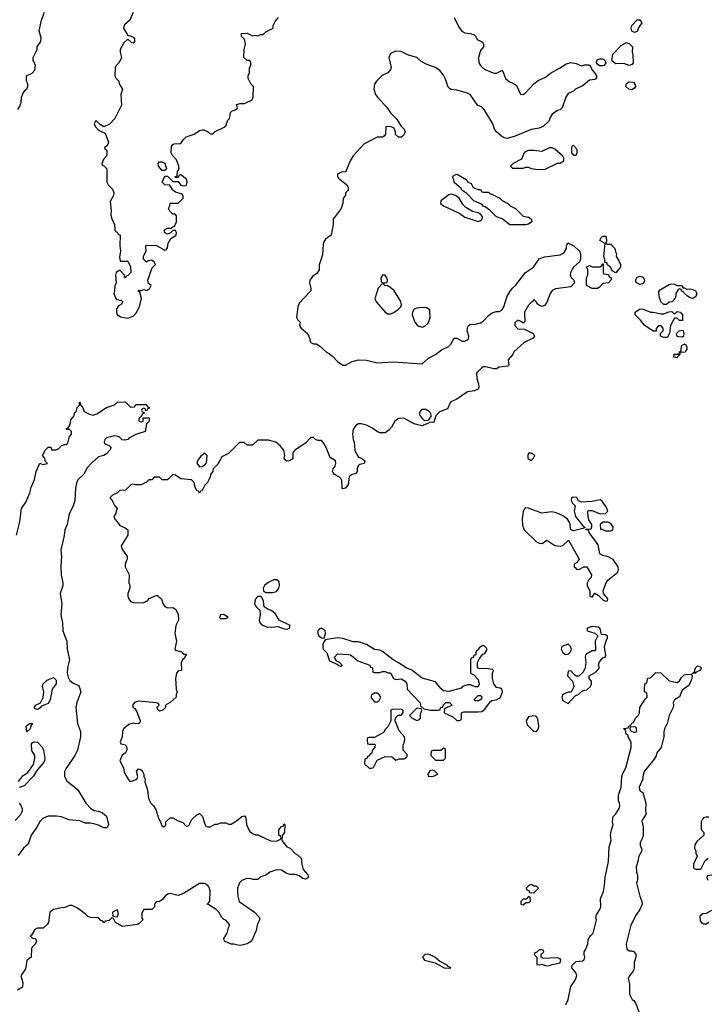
# Model space of a CAD drawing. Header units: inches. Extents: x 2601469 to 2753575, y 449403 to 582909.
# Tile 93 of 256: x 2638575 to 2643758, y 486655 to 494074. Entities that reach past the tile are written whole.
import ezdxf

# ---------------------------------------------------------------- set-up
doc = ezdxf.new("R2010")
doc.units = ezdxf.units.IN
doc.header["$MEASUREMENT"] = 0
for name, color, linetype in [('C6438', 7, 'Continuous'), ('C6439', 7, 'Continuous'), ('C6448', 7, 'Continuous'), ('C6449', 7, 'Continuous')]:
    doc.layers.add(name, color=color, linetype=linetype)

msp = doc.modelspace()

# ---------------------------------------------------------------- linework, layer by layer
at = {"layer": 'C6438', "color": 4}
for points, elevation in [([(2638888.4, 490000), (2638884.9, 489950), (2638888.3, 489888.3), (2638901.6, 489830), (2638899.5, 489810), (2638880.5, 489750), (2638892, 489672), (2638884.4, 489590), (2638898, 489530), (2638899.5, 489470), (2638930.5, 489390), (2638934.4, 489330), (2638950.2, 489250.2), (2638934.9, 489190), (2638934, 489150), (2638940.5, 489120.5), (2638954.4, 489094.4), (2638976.3, 489076.3), (2639018, 489058), (2639024.7, 489050), (2639036, 489010), (2639004.9, 488930), (2638998, 488890), (2639010.5, 488770.5), (2639032.7, 488710), (2639034.4, 488670), (2639010.3, 488569.7), (2638990.4, 488530), (2638923, 488430), (2638913.4, 488410), (2638913.4, 488370), (2638930, 488338.8), (2639014.8, 488270), (2639074.8, 488170), (2639110.5, 488130.5), (2639136.3, 488116.3), (2639170, 488110.5), (2639198.4, 488098.4), (2639230, 488071.3), (2639244.7, 488010), (2639238, 487990), (2639230, 487984), (2639210, 487984), (2639170, 488005.2), (2639134.2, 488014.2), (2639110, 488019.3), (2639070, 488019), (2639030, 488037.2), (2638945.4, 488045.4), (2638890, 488066.6), (2638853.6, 488073.6), (2638790, 488073.3), (2638750, 488055.6), (2638730, 488035.1), (2638704.9, 487990), (2638662, 487930), (2638638.3, 487861.7), (2638604.9, 487830), (2638564.1, 487775.9)], 16), ([(2639381.3, 490000), (2639371.6, 489971.6), (2639371.3, 489950), (2639401, 489890), (2639398, 489830), (2639404.7, 489810), (2639404.7, 489790), (2639391.3, 489750), (2639391.3, 489730), (2639398, 489710), (2639411.1, 489691.1), (2639439.6, 489679.6), (2639510, 489682), (2639542, 489698), (2639546, 489710), (2639610, 489738), (2639644.7, 489710), (2639655.3, 489675.3), (2639670, 489652), (2639690, 489642), (2639730, 489644.7), (2639750, 489632), (2639770, 489594), (2639771.3, 489550), (2639751.3, 489508.7), (2639746, 489450), (2639758, 489390), (2639744.7, 489330), (2639750, 489322), (2639794, 489310), (2639810, 489294), (2639830, 489294), (2639834, 489290), (2639822, 489278), (2639816.9, 489263.1), (2639802, 489250), (2639792, 489230), (2639794, 489170), (2639770, 489168), (2639758, 489150), (2639751, 489110), (2639751.3, 489071.3), (2639754, 489030), (2639762, 489010), (2639754, 488990), (2639754, 488970), (2639710, 488928), (2639674, 488910), (2639674, 488890), (2639654, 488870), (2639630, 488864), (2639618, 488870), (2639608, 488890), (2639626, 488910), (2639622, 488922), (2639607.3, 488927.3), (2639470, 488939), (2639442, 488930), (2639424.7, 488910), (2639432, 488890), (2639442.8, 488882.8), (2639458.5, 488858.5), (2639484.7, 488790), (2639482, 488778), (2639474, 488770), (2639450, 488769), (2639430, 488774), (2639398, 488762), (2639358, 488730), (2639351, 488710), (2639346.8, 488670), (2639334, 488630), (2639338, 488618), (2639374, 488610), (2639382, 488590), (2639382, 488570), (2639374, 488550), (2639346.8, 488533.2), (2639331.3, 488490), (2639356.8, 488436.8), (2639364, 488404), (2639376.9, 488376.9), (2639399.6, 488339.6), (2639412.7, 488332.7), (2639458, 488350), (2639466, 488370), (2639455.3, 488410), (2639468, 488430), (2639490, 488422), (2639502, 488410), (2639512, 488390), (2639512, 488370), (2639522, 488350), (2639518, 488330), (2639538, 488270), (2639545.4, 488205.4), (2639564.7, 488170), (2639584.7, 488150), (2639602, 488122), (2639624.7, 488050), (2639638, 488030), (2639650, 487994), (2639670, 487994), (2639678, 488010), (2639678, 488030), (2639710, 488061), (2639730, 488061), (2639770, 488038), (2639805.4, 488025.4), (2639830, 487998), (2639850, 488002), (2639872.7, 488047.3), (2639910, 488082), (2639930, 488092), (2639954, 488070), (2639970, 488012), (2639978, 487998), (2639991.1, 487991.1), (2640000, 487991.1)], 24), ([(2638566, 488334), (2638601.6, 488378.4), (2638638, 488402), (2638679.5, 488460.5), (2638689, 488509), (2638688.7, 488530), (2638666.6, 488566.6), (2638664.2, 488615.8), (2638672.1, 488627.9), (2638687.2, 488632.8), (2638710.6, 488630), (2638747.3, 488590), (2638755.5, 488570), (2638764.4, 488510), (2638761.6, 488490), (2638750.4, 488469.6), (2638704.5, 488415.5), (2638676, 488370), (2638610, 488302), (2638570.6, 488289.4)], 12), ([(2638570.5, 488170.5), (2638587.7, 488150), (2638594, 488130), (2638594.8, 488110), (2638579.3, 488080.7), (2638541.4, 488038.6)], 12), ([(2640000, 487539), (2639992.7, 487550), (2639970, 487565.2), (2639930, 487564), (2639810, 487489), (2639770, 487475.3), (2639710, 487489), (2639690, 487484), (2639671.3, 487470), (2639650, 487442), (2639630, 487428.7), (2639610, 487428), (2639599.6, 487420.4), (2639592, 487410), (2639591.3, 487390), (2639570.6, 487369.4), (2639510, 487368), (2639496.9, 487343.1), (2639496, 487310), (2639504.7, 487290), (2639476.9, 487263.1), (2639463.6, 487256.4), (2639350, 487241.2), (2639298, 487270), (2639282, 487302), (2639270, 487306), (2639250, 487286), (2639218, 487282), (2639214, 487270), (2639208.4, 487268.4), (2639202, 487282), (2639187.3, 487287.3), (2639170, 487306), (2639111.6, 487308.4), (2639090, 487315.3), (2639070, 487335.3), (2639010, 487378), (2638970, 487398), (2638950, 487398), (2638916.9, 487383.1), (2638890, 487382), (2638831.1, 487368.9), (2638802, 487350), (2638792, 487270), (2638783.6, 487256.4), (2638751.6, 487228.4), (2638710, 487228), (2638690, 487218), (2638663.6, 487176.4), (2638654, 487170), (2638672.7, 487152.7), (2638694, 487150), (2638702, 487130), (2638691.6, 487108.4), (2638670, 487086), (2638665.4, 487074.6), (2638662, 487010), (2638630, 486986), (2638618, 486922), (2638584.7, 486870), (2638599.8, 486819.8), (2638596, 486784), (2638559.6, 486760.4)], 24), ([(2640000, 487403.4), (2639989, 487410), (2640000, 487421.9)], 24)]:
    msp.add_lwpolyline(points, dxfattribs=dict(at, elevation=elevation))
for points, elevation in [([(2638710, 488876), (2638690, 488882), (2638687, 488890), (2638694, 488910), (2638733.2, 488926.8), (2638753.6, 488966.4), (2638758.4, 489010), (2638747.6, 489050), (2638751.8, 489070), (2638782, 489098), (2638830, 489118), (2638850, 489096), (2638850.4, 489070), (2638819.3, 489030), (2638806, 488950), (2638790, 488922), (2638738.8, 488901.2), (2638730, 488889.4)], 12), ([(2638630, 488708.7), (2638624.5, 488750), (2638650, 488770.7), (2638668.9, 488771.1), (2638670, 488774), (2638671.3, 488770), (2638661, 488759), (2638653.4, 488730)], 12), ([(2639310, 487366), (2639274, 487350), (2639278, 487318), (2639310, 487314), (2639318, 487330), (2639318, 487350)], 24)]:
    msp.add_lwpolyline(points, close=True, dxfattribs=dict(at, elevation=elevation))
at = {"layer": 'C6439', "color": 4}
for points, elevation in [([(2638562, 493398), (2638576.4, 493423.6), (2638587.3, 493452.7), (2638588, 493490), (2638600.4, 493519.6), (2638616.4, 493543.6), (2638630, 493554), (2638638, 493570), (2638638, 493590), (2638628, 493610), (2638626, 493650), (2638670, 493671.3), (2638690, 493694), (2638695.3, 493730), (2638678, 493770), (2638678, 493790), (2638708, 493850), (2638708, 493870), (2638734, 493910), (2638736.5, 493936.5), (2638722, 493990), (2638739, 494070), (2638762.7, 494130)], 24), ([(2639431.6, 494128.4), (2639404.7, 494070), (2639364.7, 494035.3), (2639359.6, 494020.4), (2639358, 494010), (2639390, 493954), (2639410, 493952), (2639430, 493942), (2639442, 493930), (2639442, 493910), (2639430, 493898), (2639420.4, 493900.4), (2639390, 493926), (2639359.6, 493900.4), (2639332, 493850), (2639332, 493830), (2639342, 493790), (2639339.6, 493780.4), (2639322, 493750), (2639302, 493730), (2639294, 493710), (2639292, 493650), (2639302, 493630), (2639322, 493610), (2639324.7, 493590), (2639351.3, 493551.3), (2639338, 493510), (2639342, 493430), (2639291.6, 493328.4), (2639252.7, 493287.3), (2639210, 493266), (2639183.1, 493283.1), (2639150, 493314), (2639138, 493290), (2639146.8, 493266.8), (2639170, 493242), (2639218.8, 493218.8), (2639244.7, 493150), (2639236, 493124), (2639214, 493110), (2639218, 493098), (2639231.6, 493091.6), (2639232, 493050), (2639210, 493026), (2639194, 492990), (2639198, 492978), (2639210, 492974), (2639232, 492950), (2639232, 492850), (2639242, 492830), (2639276, 492796), (2639284.7, 492770), (2639282, 492750), (2639256.9, 492703.1), (2639266, 492630), (2639262, 492602), (2639270, 492574), (2639291.1, 492531.1), (2639292.7, 492492.7), (2639298, 492478), (2639310, 492474), (2639318, 492458), (2639332, 492450), (2639331.3, 492370), (2639336, 492330), (2639326.8, 492286.8), (2639334, 492254), (2639390, 492254), (2639411.1, 492211.1), (2639412, 492170), (2639390, 492146), (2639378, 492142), (2639370, 492128), (2639366, 492130), (2639366, 492150), (2639330, 492186), (2639302, 492170), (2639298, 492150), (2639302, 492090), (2639291.6, 492068.4), (2639291.3, 492030), (2639286, 492010), (2639296.9, 491976.9), (2639305.4, 491965.4), (2639339.6, 491959.6), (2639354, 491950), (2639342, 491930), (2639321, 491919), (2639304, 491896), (2639304, 491870), (2639310, 491852), (2639334.4, 491834.4), (2639390, 491824.7), (2639430, 491841), (2639450, 491861), (2639479.3, 491910), (2639493.2, 491973.2), (2639482, 492022), (2639470, 492026), (2639467.3, 492032.7), (2639490, 492034), (2639510, 492042), (2639530, 492034), (2639554, 492046), (2639566, 492070), (2639547.3, 492087.3), (2639542, 492110), (2639574.6, 492205.4), (2639598, 492230), (2639588, 492250), (2639570, 492262), (2639543.6, 492256.4), (2639530, 492246), (2639508.4, 492268.4), (2639508.4, 492291.6), (2639528, 492330), (2639526, 492370), (2639530, 492374), (2639607.3, 492372.7), (2639670, 492338), (2639679, 492341), (2639690, 492354), (2639694, 492390), (2639715.3, 492424.7), (2639755.3, 492450), (2639758, 492470), (2639750, 492486), (2639730, 492486), (2639712.7, 492467.3), (2639690, 492458), (2639668, 492470), (2639668, 492490), (2639690, 492502), (2639718, 492502), (2639730, 492514), (2639742, 492518), (2639758, 492550), (2639756.4, 492596.4), (2639747.3, 492607.3), (2639728.9, 492608.9), (2639708, 492630), (2639698, 492650), (2639708, 492672), (2639709.1, 492690.9), (2639770, 492692), (2639808, 492730), (2639808, 492750), (2639799, 492759), (2639750, 492775.3), (2639729.2, 492789.2), (2639708, 492828), (2639668.9, 492828.9), (2639648.7, 492850), (2639670, 492894), (2639690, 492894), (2639730, 492854), (2639770, 492854), (2639790, 492826), (2639810, 492821), (2639830, 492824.7), (2639837.2, 492850), (2639832.5, 492872.5), (2639790, 492906), (2639778, 492902), (2639770, 492886), (2639750, 492886), (2639746, 492890), (2639762, 492898), (2639766, 492930), (2639778, 492950), (2639775.3, 492970), (2639757.5, 493017.5), (2639728, 493050), (2639718, 493070), (2639720.4, 493119.6), (2639730, 493134), (2639740.4, 493139.6), (2639790, 493142), (2639809.1, 493170.9), (2639829, 493191), (2639890, 493211.3), (2639930, 493238), (2639950, 493244.7), (2639963.6, 493243.6), (2639992, 493232), (2640000, 493224)], 24), ([(2638552, 490190), (2638576.2, 490290), (2638589.3, 490390), (2638622.4, 490437.6), (2638651.7, 490508.3), (2638662, 490550), (2638686, 490610), (2638699, 490670), (2638727.3, 490732.7), (2638750, 490722), (2638786, 490730), (2638767.3, 490747.3), (2638766, 490770), (2638748, 490790), (2638770, 490834), (2638790, 490854), (2638810, 490854), (2638814, 490834), (2638850, 490832), (2638870, 490842), (2638890, 490864.7), (2638912.7, 490872.7), (2638927.3, 490872.7), (2638938, 490882), (2638950, 490934), (2638966, 490950), (2638966, 490970), (2638950, 490986), (2638930, 490986), (2638926, 490990), (2638942, 490998), (2638956.4, 491023.6), (2638960.4, 491059.6), (2638986, 491090), (2638990, 491114), (2639002, 491118), (2639008.4, 491151.6), (2639026, 491170), (2639026, 491190), (2639030, 491194), (2639032.7, 491172.7), (2639050, 491154), (2639062, 491122), (2639100.5, 491100.5), (2639130, 491094.8), (2639157.2, 491102.8), (2639230, 491151), (2639290, 491172), (2639312.7, 491192.7), (2639370, 491194), (2639410, 491154), (2639442, 491158), (2639450, 491174), (2639530, 491174), (2639538, 491158), (2639550, 491154), (2639552.7, 491147.3), (2639538, 491142), (2639530, 491126), (2639526, 491126), (2639522, 491142), (2639510, 491146), (2639498, 491142), (2639494, 491130), (2639498, 491118), (2639514, 491114), (2639514, 491110), (2639498, 491102), (2639494, 491086), (2639474, 491070), (2639474, 491050), (2639490, 491044.7), (2639506, 491050), (2639506, 491074), (2639550, 491074), (2639554, 491070), (2639550, 491046), (2639532, 491028), (2639522, 490970), (2639450, 490949.4), (2639399.1, 490920.9), (2639390, 490909.5), (2639370, 490905.2), (2639348.7, 490908.7), (2639326, 490930), (2639290, 490939), (2639230, 490922), (2639218, 490910), (2639211.3, 490890), (2639218, 490878), (2639250, 490864.7), (2639264.7, 490850), (2639256, 490830), (2639230, 490802.7), (2639210, 490789.5), (2639170, 490779), (2639122, 490738), (2639083, 490697), (2639058.8, 490650), (2639013.4, 490606.6), (2639006, 490590), (2638997.3, 490542.7), (2638990, 490448), (2638976.7, 490403.3), (2638948.2, 490350), (2638933.4, 490270), (2638914.8, 490230), (2638910, 490186), (2638884.5, 490075.5), (2638890.5, 490030), (2638888.4, 490000)], 16), ([(2640000, 490606), (2639990, 490586), (2639970, 490566), (2639950, 490526), (2639938, 490522), (2639930, 490506), (2639922, 490522), (2639910, 490526), (2639898, 490550), (2639890, 490586), (2639870, 490606), (2639790, 490615.3), (2639750, 490642), (2639730, 490648), (2639690, 490606), (2639650, 490606), (2639630, 490628), (2639590, 490626), (2639572.7, 490607.3), (2639550, 490606), (2639531.6, 490588.4), (2639490, 490568), (2639450, 490568), (2639425.4, 490574.6), (2639414, 490570), (2639374, 490530), (2639330, 490526), (2639311.6, 490508.4), (2639274, 490490), (2639254, 490470), (2639271.6, 490451.6), (2639292, 490410), (2639311.3, 490390), (2639298, 490350), (2639284.7, 490330), (2639292, 490310), (2639311.1, 490291.1), (2639330, 490262), (2639370, 490244.7), (2639391.3, 490230), (2639390.7, 490189.3), (2639341, 490110), (2639346.4, 490086.4), (2639384.7, 490030), (2639384.7, 490010), (2639381.3, 490000)], 24)]:
    msp.add_lwpolyline(points, dxfattribs=dict(at, elevation=elevation))
at = {"layer": 'C6439', "color": 4, "elevation": 24}
for points in [[(2639650, 492938), (2639622, 492970), (2639618, 492990), (2639630, 493002), (2639650, 493002), (2639670, 492994), (2639682, 492950), (2639670, 492938)], [(2639970, 490808.7), (2639938, 490782), (2639916, 490750), (2639911.6, 490731.6), (2639930, 490704.7), (2639950, 490706), (2639976.5, 490723.5), (2639984, 490736), (2639988.7, 490790)]]:
    msp.add_lwpolyline(points, close=True, dxfattribs=at)
at = {"layer": 'C6448', "color": 4}
for points, elevation in [([(2642785.9, 490000), (2642776.9, 489983.1), (2642754, 489970), (2642754, 489950), (2642764.7, 489944.7), (2642772.7, 489932.7), (2642790, 489932), (2642828.9, 489951.1), (2642851, 489951), (2642884.7, 489890), (2642882, 489870), (2642862, 489850), (2642852, 489830), (2642852, 489810), (2642872.7, 489767.3), (2642874, 489730), (2642890, 489722), (2642910, 489752), (2642936.9, 489736.9), (2642970, 489702), (2642990, 489692), (2643006, 489694), (2643008, 489710), (2642975.3, 489750), (2642974, 489770), (2642993.6, 489826.4), (2643009, 489851), (2643084, 489910), (2643089.2, 489930), (2643086, 489950), (2643053.4, 490000)], 28), ([(2642693.2, 486650), (2642709.2, 486690), (2642729.3, 486790), (2642762.5, 486837.5), (2642774, 486870), (2642769.4, 486890), (2642738, 486930), (2642738.9, 486950), (2642770, 486976.5), (2642816.5, 486983.5), (2642829, 486991), (2642835.3, 487010), (2642829, 487030), (2642829, 487050), (2642842, 487070), (2642858, 487110), (2642860.4, 487139.6), (2642878, 487170), (2642898, 487190), (2642924, 487290), (2642919, 487310), (2642924, 487330), (2642949.2, 487370), (2642956, 487390), (2642954, 487450), (2642974.8, 487505.2), (2642984, 487550), (2642989.2, 487610), (2643014, 487730), (2643018, 487842), (2643034, 487890), (2643029.2, 487930), (2643035.3, 487970), (2643048.7, 488010), (2643044, 488030), (2643049.2, 488070), (2643069.3, 488090.7), (2643094, 488130), (2643099, 488150), (2643097.2, 488170), (2643089, 488190), (2643089.2, 488230), (2643108.7, 488290), (2643114, 488370), (2643119, 488390), (2643144.7, 488435.3), (2643184, 488590), (2643184.7, 488624.7), (2643180.2, 488640.2), (2643162, 488670), (2643162, 488682), (2643148, 488690), (2643142, 488722), (2643128, 488730), (2643130, 488734), (2643162, 488738), (2643166, 488750), (2643182, 488758), (2643190, 488774), (2643202, 488778), (2643218, 488810), (2643238, 488830), (2643248, 488850), (2643250, 488892), (2643290, 488954), (2643306, 488970), (2643302, 489002), (2643286, 489010), (2643286, 489030), (2643288.7, 489070), (2643302, 489078), (2643310, 489112), (2643330, 489114), (2643370, 489154), (2643407.3, 489152.7), (2643470, 489092), (2643530, 489078.8), (2643550, 489091.3), (2643562.9, 489117.1), (2643583.6, 489136.4), (2643610, 489142), (2643639.8, 489139.8), (2643644.7, 489130), (2643642, 489110), (2643621.3, 489058.7), (2643570, 489021.2), (2643547.5, 488972.5), (2643512, 488950), (2643501, 488930), (2643504.7, 488910), (2643502, 488890), (2643471.3, 488830), (2643456, 488770), (2643436, 488730), (2643431.3, 488710), (2643431.3, 488670), (2643410.8, 488590), (2643378.8, 488550), (2643373.4, 488526.6), (2643358.4, 488501.6), (2643282.8, 488410), (2643271.3, 488370), (2643271.3, 488350), (2643244, 488290), (2643250, 488262), (2643271.3, 488250), (2643296, 488170), (2643291.3, 488110), (2643298, 488090), (2643271.3, 488050), (2643266, 488034), (2643274.8, 487990), (2643276, 487924), (2643252, 487870), (2643252, 487850), (2643262, 487830), (2643264.7, 487810), (2643241, 487770), (2643234.8, 487730), (2643221, 487690), (2643224.7, 487650), (2643231.6, 487628.4), (2643232, 487590), (2643224.7, 487570), (2643251, 487470), (2643266, 487430), (2643266.8, 487410), (2643250.8, 487370), (2643221, 487330), (2643180.7, 487250), (2643145.5, 487110), (2643151, 487070), (2643170, 487057.3), (2643190, 487058), (2643206, 487050), (2643219.3, 487030), (2643220.4, 487010), (2643208, 486970), (2643208.2, 486930), (2643203, 486910), (2643171, 486870), (2643161, 486850), (2643171.3, 486810), (2643171.3, 486730), (2643191.6, 486691.6), (2643203.6, 486683.6), (2643219.6, 486659.6), (2643270, 486522)], 24), ([(2640000, 487991.1), (2640010, 487991), (2640050, 488012), (2640067.3, 488012.7), (2640090, 488022), (2640130, 488022), (2640150, 488012), (2640170, 488011.3), (2640210, 488036), (2640250, 488070.8), (2640270, 488076), (2640279.8, 488059.8), (2640286, 488010), (2640302.8, 487970), (2640310, 487958), (2640330, 487942), (2640352.7, 487932.7), (2640371.6, 487931.6), (2640465.4, 487885.4), (2640510, 487884.7), (2640542, 487898), (2640546, 487910), (2640542, 487922), (2640528, 487930), (2640528.7, 487970), (2640550, 487994), (2640562, 487998), (2640570, 488014), (2640574, 488010), (2640570.9, 487949.1), (2640552.7, 487927.3), (2640552, 487890), (2640590, 487842), (2640614, 487830), (2640651.6, 487791.6), (2640670, 487782), (2640696, 487756), (2640701, 487710), (2640711.3, 487670), (2640746.8, 487630), (2640753, 487610), (2640730, 487598), (2640710, 487602), (2640681.6, 487621.6), (2640653.1, 487633.1), (2640610, 487633.6), (2640583, 487643), (2640550, 487666), (2640510, 487669.2), (2640462, 487650), (2640430, 487628.7), (2640390, 487615.3), (2640370, 487595.3), (2640334.6, 487594.6), (2640310, 487602), (2640279.6, 487600.4), (2640250, 487588), (2640232, 487570), (2640218, 487530), (2640216, 487510), (2640218.8, 487470), (2640230.6, 487430.6), (2640344.7, 487350), (2640382, 487310), (2640382, 487290), (2640364.7, 487250), (2640358, 487210), (2640322, 487130), (2640290.6, 487109.4), (2640250, 487099.3), (2640230, 487097.2), (2640190, 487108), (2640170, 487108), (2640118, 487130), (2640114, 487150), (2640139, 487190), (2640148.9, 487231.1), (2640158, 487250), (2640156.4, 487256.4), (2640130, 487288), (2640114.6, 487294.6), (2640098, 487310), (2640075.3, 487350), (2640055.3, 487370), (2640000, 487403.4)], 24), ([(2643770, 488065.2), (2643750, 488065.2), (2643730, 488059), (2643721, 488050), (2643711, 488030), (2643711.6, 487971.6), (2643731, 487950), (2643731, 487930), (2643679.6, 487880.4), (2643663.6, 487856.4), (2643662, 487830), (2643672, 487810), (2643672.7, 487792.7), (2643682, 487770), (2643654, 487710), (2643654, 487690), (2643658, 487678), (2643672.7, 487672.7), (2643710, 487674), (2643741.2, 487738.8), (2643764.7, 487755.3)], 28), ([(2643792.7, 487627.3), (2643758, 487622), (2643754, 487610), (2643762, 487590)], 28), ([(2640000, 487421.9), (2640008.7, 487431.3), (2640010, 487506), (2640006, 487530), (2640000, 487539)], 24), ([(2643790, 487362), (2643750, 487338), (2643723.6, 487336.4), (2643702, 487318), (2643703.6, 487283.6), (2643714, 487270), (2643730, 487262), (2643750, 487262), (2643770, 487274)], 28)]:
    msp.add_lwpolyline(points, dxfattribs=dict(at, elevation=elevation))
for points, elevation in [([(2640514.2, 489854.2), (2640490, 489854), (2640447.1, 489832.9), (2640421, 489810), (2640411.3, 489790), (2640412, 489770), (2640430, 489758), (2640482, 489758), (2640510, 489766), (2640529.2, 489790), (2640532.7, 489810), (2640530, 489838)], 28), ([(2640390, 489728), (2640370, 489728), (2640350, 489706), (2640346, 489670), (2640358, 489650), (2640384.7, 489624.7), (2640387.3, 489590), (2640380.7, 489550), (2640387.9, 489527.9), (2640410.3, 489510.3), (2640438, 489498), (2640470, 489495.3), (2640520.5, 489500.5), (2640570, 489483.8), (2640590, 489482), (2640608.7, 489490), (2640615.3, 489510), (2640530, 489549.2), (2640500.7, 489600.7), (2640470, 489622.7), (2640448, 489630), (2640418, 489650), (2640413.6, 489693.6), (2640400.4, 489720.4)], 28), ([(2640112.9, 489592.9), (2640090, 489588.7), (2640080.7, 489570), (2640090, 489560.7), (2640130, 489561), (2640148, 489570)], 28), ([(2640850, 489489.2), (2640834.8, 489485.2), (2640822.8, 489470), (2640822, 489450), (2640830, 489431.3), (2640850, 489416), (2640870, 489414), (2640881.2, 489450), (2640877.2, 489470)], 28), ([(2642890, 489502), (2642854, 489490), (2642854, 489470), (2642911.6, 489451.6), (2642934, 489430), (2642912, 489390), (2642915.3, 489324.7), (2642910, 489318), (2642890, 489318), (2642842, 489290), (2642838, 489270), (2642842, 489230), (2642838, 489190), (2642823.6, 489156.4), (2642790, 489128), (2642770, 489128), (2642756.4, 489136.4), (2642730, 489168), (2642710, 489166), (2642704.7, 489130), (2642742, 489090), (2642751.3, 489048.7), (2642732.7, 489007.3), (2642710, 489006), (2642670, 488988), (2642661, 488970), (2642670, 488944.7), (2642710, 488922), (2642762, 488978), (2642790, 488992), (2642810, 489012), (2642830, 489022), (2642850, 489024.7), (2642878, 489050), (2642886, 489070), (2642886, 489090), (2642868, 489110), (2642868, 489130), (2642920.4, 489159.6), (2642946, 489190), (2642938, 489210), (2642944.7, 489235.3), (2642970, 489264.7), (2642988.4, 489271.6), (2642994.6, 489285.4), (2642984.7, 489324.7), (2642984, 489350), (2642998, 489402), (2643006, 489410), (2643006, 489430), (2642990, 489438), (2642962, 489442), (2642950, 489486), (2642936.4, 489496.4)], 28), ([(2640970, 489417), (2640878, 489402), (2640861, 489370), (2640859.6, 489339.6), (2640862, 489330), (2640890, 489302), (2640910, 489242), (2640974, 489214), (2640974, 489210), (2640990, 489202), (2640996.4, 489203.6), (2641006, 489210), (2640986, 489230), (2640962, 489242), (2640948, 489270), (2640970, 489296), (2641054, 489290), (2641070, 489286.8), (2641090, 489274), (2641123.1, 489243.1), (2641214, 489210), (2641218, 489198), (2641234, 489190), (2641238, 489158), (2641250, 489154), (2641290, 489154), (2641310, 489162), (2641330, 489162), (2641350, 489152), (2641370, 489151.3), (2641394, 489110), (2641410, 489102), (2641450, 489106), (2641481, 489090), (2641493, 489070), (2641496, 489030), (2641592, 488930), (2641598, 488898), (2641610, 488894), (2641622, 488882), (2641670, 488871), (2641728.7, 488871.3), (2641746, 488874), (2641748, 488890), (2641766, 488894), (2641768, 488910), (2641788, 488930), (2641814, 488930), (2641834, 488910), (2641778, 488882), (2641774, 488850), (2641839.8, 488819.8), (2641870, 488794), (2641890, 488794), (2641902, 488798), (2641906, 488810), (2641906, 488850), (2641910, 488854), (2641922, 488858), (2642030, 488857.3), (2642058, 488862), (2642080.2, 488879.8), (2642123.1, 488936.9), (2642135.3, 488944.7), (2642166, 488950), (2642190, 488961), (2642199, 488970), (2642210, 488994), (2642214, 489010), (2642208.4, 489028.4), (2642196.4, 489036.4), (2642170, 489042), (2642148.7, 489070), (2642138, 489110), (2642138, 489150), (2642146, 489170), (2642138, 489178), (2642090, 489184), (2642042, 489182), (2642026, 489190), (2642026, 489230), (2642040.4, 489259.6), (2642067.3, 489292.7), (2642082, 489298), (2642096.4, 489323.6), (2642096.4, 489336.4), (2642076.4, 489356.4), (2642063.6, 489356.4), (2642038, 489342), (2642032.7, 489327.3), (2642014, 489310), (2642012.7, 489287.3), (2641998, 489282), (2641992.7, 489267.3), (2641978, 489262), (2641974, 489250), (2641974, 489150), (2641998, 489138), (2642030, 489102), (2642038, 489070), (2642030, 489046), (2642010, 489048), (2641970, 489062), (2641950, 489062), (2641914, 489050), (2641902, 489038), (2641810, 489012.7), (2641770, 489017.2), (2641750, 489033.2), (2641710, 489083.7), (2641610, 489113.2), (2641532, 489172), (2641488.7, 489190), (2641430, 489229), (2641390, 489249.2), (2641310, 489314), (2641290, 489324), (2641250, 489329.2), (2641190, 489366.6), (2641130, 489386), (2641090, 489386.6), (2641012, 489412)], 28), ([(2642710, 489368), (2642662, 489350), (2642658, 489330), (2642670, 489304.7), (2642690, 489291.3), (2642710, 489292), (2642728, 489310), (2642735.3, 489330), (2642728, 489350)], 28), ([(2643642, 489142), (2643654, 489154), (2643666, 489154), (2643662, 489162), (2643669.2, 489190), (2643680.2, 489199.8), (2643690, 489206), (2643710, 489196), (2643714.8, 489190), (2643701, 489170), (2643679.6, 489160.4), (2643670, 489149.2), (2643651.3, 489148.7)], 24), ([(2641270, 488998), (2641250, 488998), (2641230, 488986), (2641223.6, 488976.4), (2641223.6, 488963.6), (2641250, 488934), (2641270, 488934), (2641282, 488938), (2641298, 488970), (2641286, 488990)], 28), ([(2642010, 488942), (2641998, 488950), (2642030, 488982), (2642050, 488982), (2642062, 488970), (2642050, 488948.7), (2642030, 488942)], 28), ([(2641390, 488878), (2641374, 488870), (2641374, 488790), (2641350, 488746), (2641330, 488726), (2641316.9, 488703.1), (2641250, 488666), (2641210, 488666), (2641198, 488662), (2641194, 488650), (2641198, 488618), (2641210, 488614), (2641250, 488614), (2641254, 488610), (2641252.7, 488592.7), (2641232.7, 488567.3), (2641230, 488546), (2641218, 488542), (2641212.7, 488527.3), (2641198, 488522), (2641192.7, 488507.3), (2641178, 488502), (2641174, 488470), (2641178, 488458), (2641192.7, 488452.7), (2641210, 488434), (2641230, 488434), (2641242, 488438), (2641270, 488494), (2641330, 488522), (2641379.6, 488519.6), (2641410, 488494), (2641436.4, 488503.6), (2641474.6, 488505.4), (2641486, 488510), (2641496.4, 488523.6), (2641496.4, 488536.4), (2641466, 488570), (2641466, 488610), (2641474.6, 488625.4), (2641478, 488650), (2641475.3, 488670), (2641434.6, 488714.6), (2641406, 488790), (2641407.3, 488812.7), (2641427.3, 488832.7), (2641450, 488834), (2641466, 488850), (2641466, 488870), (2641456.4, 488876.4)], 28), ([(2641570, 488886), (2641514, 488830), (2641534, 488810), (2641570, 488792), (2641590, 488802), (2641595.3, 488810), (2641596.4, 488843.6), (2641606, 488870), (2641602, 488882)], 28), ([(2642450, 488829.2), (2642410, 488822), (2642394, 488790), (2642400.9, 488760.9), (2642439.9, 488719.9), (2642450, 488713.4), (2642470, 488710.8), (2642486, 488730), (2642489.5, 488750), (2642482, 488802), (2642476, 488816), (2642465.2, 488825.2)], 28), ([(2643210, 488746), (2643178, 488742), (2643174, 488730), (2643178, 488718), (2643210, 488702), (2643226, 488710), (2643222, 488742)], 24), ([(2641770, 488586), (2641750, 488566), (2641692.7, 488567.3), (2641678, 488562), (2641674, 488530), (2641710, 488494), (2641770, 488494), (2641786, 488510), (2641786, 488570), (2641782, 488582)], 28), ([(2641690, 488418), (2641666.4, 488413.6), (2641652, 488390), (2641654, 488374), (2641690, 488372), (2641710, 488382), (2641726, 488390), (2641706, 488410)], 28), ([(2642434.6, 487554.6), (2642425.4, 487554.6), (2642414, 487550), (2642394, 487530), (2642398, 487518), (2642412.7, 487512.7), (2642418, 487498), (2642450, 487494), (2642486, 487530), (2642470, 487546), (2642450, 487546)], 28), ([(2642410, 487466), (2642392.7, 487447.3), (2642370, 487446), (2642354, 487430), (2642354, 487410), (2642370, 487404.7), (2642390, 487422), (2642410, 487422), (2642426, 487430), (2642422, 487462)], 28), ([(2641650, 487032.7), (2641630.6, 487029.4), (2641610.8, 487010), (2641627.5, 486987.5), (2641706.4, 486966.4), (2641774, 486930), (2641810, 486926.8), (2641826, 486930), (2641802, 486942), (2641798, 486950), (2641739.3, 486979.3), (2641704, 487010), (2641670, 487026.6)], 28), ([(2642510, 487066), (2642490, 487066), (2642472.7, 487047.3), (2642458, 487042), (2642454, 487030), (2642474, 487010), (2642474, 486954), (2642490, 486952), (2642510, 486958), (2642545.4, 486945.4), (2642570, 486946), (2642590, 486954.8), (2642650, 486967.7), (2642655.1, 486990), (2642650, 486997.2), (2642630, 487006), (2642520.4, 487000.4), (2642506, 487010), (2642506, 487030), (2642526, 487050), (2642522, 487062)], 28)]:
    msp.add_lwpolyline(points, close=True, dxfattribs=dict(at, elevation=elevation))
at = {"layer": 'C6449', "color": 4}
for points, elevation in [([(2640000, 493224), (2640010, 493214), (2640030, 493214), (2640048.4, 493231.6), (2640116.4, 493263.6), (2640130, 493274), (2640144, 493316), (2640158, 493330), (2640164.7, 493375.3), (2640174.6, 493385.4), (2640204, 493396), (2640215.3, 493404.7), (2640218, 493410), (2640210, 493434), (2640236.4, 493443.6), (2640270, 493442), (2640328, 493470), (2640334, 493490), (2640338, 493570), (2640318, 493590), (2640298, 493630), (2640298, 493650), (2640307.3, 493672.7), (2640308, 493710), (2640318, 493730), (2640318, 493750), (2640310, 493766), (2640290, 493766), (2640266, 493790), (2640268.4, 493848.4), (2640278, 493890), (2640270, 493926), (2640248.4, 493948.4), (2640248, 493970), (2640290, 493972), (2640330, 493952), (2640350, 493958), (2640370, 493952), (2640390, 493962), (2640410, 493962), (2640430, 493982), (2640486, 494010), (2640486, 494030), (2640500.4, 494059.6), (2640526, 494090)], 24), ([(2641851, 494090), (2641883.7, 494023.7), (2641908.5, 493988.5), (2641930, 493974.8), (2641974, 493970), (2641999.8, 493959.8), (2642010.9, 493950.9), (2642023.5, 493923.5), (2642063.6, 493903.6), (2642072, 493890), (2642071.3, 493870), (2642050, 493842), (2642032.7, 493790), (2642037.1, 493750), (2642048, 493730), (2642067.3, 493710), (2642090, 493695.5), (2642150, 493670.7), (2642170, 493671), (2642210, 493692), (2642214, 493690), (2642236, 493630), (2642266.6, 493606.6), (2642295.5, 493595.5), (2642319.3, 493579.3), (2642350, 493512), (2642370, 493511.3), (2642390, 493524.7), (2642449.6, 493590.4), (2642483.3, 493616.7), (2642538, 493642), (2642575.3, 493670), (2642649.5, 493710.5), (2642690, 493738.8), (2642730, 493751.3), (2642770, 493744.7), (2642810, 493726), (2642832.7, 493732.7), (2642870, 493734), (2642892, 493690), (2642910.9, 493670.9), (2642922, 493650), (2642922, 493630), (2642910, 493624), (2642870, 493618), (2642822.8, 493577.2), (2642764.7, 493550), (2642750, 493535.3), (2642710, 493518), (2642691.3, 493490), (2642664.7, 493410), (2642650, 493395.3), (2642630, 493389), (2642590, 493362), (2642576.8, 493343.2), (2642562.8, 493310), (2642521, 493270), (2642490, 493257), (2642430, 493247.3), (2642310, 493196), (2642250, 493179.3), (2642230, 493182.7), (2642210, 493194.5), (2642168.3, 493228.3), (2642154, 493250), (2642142.9, 493290), (2642076.9, 493396.9), (2642056.3, 493416.3), (2642027, 493430), (2641970, 493509.3), (2641950, 493520.9), (2641870, 493543.5), (2641827.7, 493547.7), (2641815.3, 493555.3), (2641806.2, 493566.2), (2641786.2, 493626.2), (2641770, 493655.3), (2641742, 493690), (2641710, 493714), (2641638, 493738), (2641600.2, 493760.2), (2641568.9, 493788.9), (2641505.6, 493805.6), (2641450, 493835.3), (2641410, 493838), (2641370, 493818), (2641358, 493790), (2641374.4, 493714.4), (2641370, 493698), (2641350, 493674), (2641307.5, 493652.5), (2641264.7, 493610), (2641250.9, 493589.1), (2641246, 493550), (2641258, 493510), (2641271.3, 493490), (2641344.7, 493410), (2641370, 493372), (2641412, 493330), (2641451.6, 493271.6), (2641474, 493250), (2641482, 493230), (2641470, 493206), (2641454, 493190), (2641430, 493188.7), (2641408, 493210), (2641408, 493230), (2641397.2, 493257.2), (2641370, 493268.7), (2641334, 493266), (2641331.6, 493211.6), (2641323.6, 493196.4), (2641310, 493188.7), (2641270, 493188.7), (2641170, 493135.3), (2641090, 493048.7), (2641066, 493010), (2641030, 492926), (2641007.3, 492927.3), (2640972, 492910), (2640972, 492890), (2640979.6, 492879.6), (2641042, 492830), (2641051.6, 492811.6), (2641052, 492790), (2641032, 492770), (2641032, 492750), (2641014, 492730), (2641012, 492692), (2640998, 492650), (2640938, 492570), (2640938, 492530), (2640922, 492450), (2640879.6, 492420.4), (2640870, 492406), (2640863.6, 492383.6), (2640856.9, 492303.1), (2640832.7, 492227.3), (2640832, 492190), (2640816.9, 492163.1), (2640782, 492138), (2640762.8, 492110), (2640758.8, 492090), (2640771, 492050), (2640771, 492030), (2640682, 491938), (2640671.3, 491910), (2640662, 491830), (2640670, 491814), (2640690, 491794), (2640684.7, 491770), (2640698, 491750), (2640744.7, 491710), (2640762, 491670), (2640764.7, 491644.7), (2640790, 491632), (2640810, 491631.3), (2640835.3, 491615.3), (2640887.5, 491567.5), (2640910, 491556), (2640934.9, 491534.9), (2640970, 491498.8), (2641010, 491471), (2641030, 491471), (2641081.2, 491498.8), (2641130, 491510.4), (2641190, 491508.2), (2641270, 491488.4), (2641390, 491495.5), (2641610, 491480.7), (2641655.8, 491524.2), (2641709.2, 491550), (2641754.3, 491585.7), (2641808, 491612), (2641825.1, 491630), (2641850, 491673.4), (2641870, 491674.9), (2641910, 491652.7), (2641930, 491650.5), (2641950, 491660.7), (2641959.3, 491670), (2641962, 491690), (2641949.4, 491730.6), (2641950, 491754), (2641958, 491770), (2641970, 491778), (2642010, 491778.8), (2642050, 491790.8), (2642070, 491802.8), (2642110, 491846), (2642135.5, 491864.5), (2642166, 491874), (2642190, 491874), (2642210, 491886), (2642223.7, 491910), (2642249.2, 491990), (2642274, 492030), (2642289, 492050), (2642313.2, 492070), (2642389.2, 492170), (2642449, 492210), (2642490, 492271), (2642530, 492286), (2642650, 492302), (2642668.9, 492311.1), (2642680.4, 492319.6), (2642698, 492350), (2642698, 492370), (2642708, 492392), (2642752, 492370), (2642794, 492330), (2642802, 492310), (2642802, 492270), (2642794, 492250), (2642750.9, 492209.1), (2642726, 492170), (2642724.7, 492150), (2642731.1, 492131.1), (2642751.3, 492110), (2642758, 492090), (2642730, 492062), (2642614, 492046), (2642590, 492034), (2642574, 492010), (2642550, 491942), (2642530, 491921.2), (2642510, 491914), (2642490, 491922), (2642478, 491930), (2642468.7, 491948.7), (2642450, 491966), (2642442, 491950), (2642430, 491944), (2642410, 491922.7), (2642381.6, 491870), (2642382, 491798), (2642370, 491788), (2642358, 491798), (2642330, 491808.7), (2642306.8, 491790), (2642307.7, 491770), (2642330, 491745.5), (2642381, 491741), (2642444.7, 491710), (2642456, 491690), (2642446.8, 491673.2), (2642378.3, 491641.7), (2642301, 491570), (2642290, 491548), (2642258, 491510), (2642262, 491470), (2642256, 491464), (2642190, 491455.3), (2642170, 491444), (2642150, 491444), (2642090, 491459), (2642070, 491459), (2642058, 491450), (2642018, 491410), (2642021, 491370), (2642034.8, 491330), (2642036, 491304), (2642031.3, 491288.7), (2642002.8, 491277.2), (2641950, 491269), (2641870, 491215.3), (2641826.4, 491193.6), (2641816.9, 491183.1), (2641798.8, 491141.2), (2641741, 491119), (2641712, 491090), (2641698, 491042), (2641690, 491038), (2641670, 491042), (2641652, 491030), (2641607.1, 491012.9), (2641549.6, 491029.6), (2641471.6, 491071.6), (2641430, 491069.3), (2641404, 491050), (2641376.8, 491003.2), (2641358, 490982), (2641330, 490962), (2641290, 490962), (2641271.6, 490968.4), (2641230, 490999), (2641190, 491019), (2641150, 491029), (2641130, 491029), (2641110, 491015.3), (2641090, 490988.7), (2641083.7, 490950), (2641088, 490910), (2641096.3, 490890), (2641102.8, 490830), (2641116.8, 490796.8), (2641130, 490778), (2641151.3, 490770), (2641176, 490750), (2641176, 490744), (2641170.9, 490729.1), (2641138.8, 490721.2), (2641127.5, 490712.5), (2641118.8, 490690), (2641118.8, 490670), (2641110, 490655.3), (2641075.3, 490644.7), (2641058, 490630), (2641051, 490571), (2641030, 490544), (2641010, 490538), (2641006, 490546), (2641002.7, 490602.7), (2640997, 490617), (2640987.2, 490627.2), (2640947.5, 490647.5), (2640938.6, 490658.6), (2640933.2, 490670), (2640939, 490690), (2640954, 490710), (2640959, 490730), (2640955.3, 490750), (2640915.3, 490775.3), (2640886, 490850), (2640865.6, 490885.6), (2640850, 490902), (2640823.1, 490903.1), (2640806, 490910), (2640790, 490926), (2640770, 490926), (2640730, 490882), (2640650, 490829), (2640634.8, 490810), (2640634, 490766), (2640608.7, 490748.7), (2640590, 490748), (2640577.2, 490757.2), (2640568.7, 490770), (2640574, 490790), (2640566, 490830), (2640540.4, 490860.4), (2640506, 490890), (2640450, 490906), (2640370, 490906), (2640330, 490868), (2640290, 490868), (2640267.3, 490887.3), (2640232.7, 490887.3), (2640150, 490806), (2640099.6, 490780.4), (2640070, 490726), (2640034, 490690), (2640032, 490670), (2640012.7, 490647.3), (2640012, 490630), (2640000, 490606)], 24), ([(2643053.4, 490000), (2643050, 490005.2), (2643010, 490026), (2642970, 490035.3), (2642948.9, 490048.9), (2642936, 490116), (2642868, 490210), (2642866, 490226), (2642846, 490230), (2642846, 490234), (2642882, 490238), (2642887.3, 490252.7), (2642888, 490270), (2642866, 490306), (2642861.2, 490330), (2642858, 490370), (2642864, 490376), (2642890, 490376), (2642950, 490351.3), (2642990, 490352), (2643008, 490370), (2642998, 490398), (2642964.7, 490444.7), (2642950, 490455.3), (2642890, 490444), (2642810, 490438), (2642788, 490448), (2642774, 490474), (2642744.7, 490475.3), (2642734, 490470), (2642732, 490450), (2642742, 490430), (2642762, 490410), (2642756, 490370), (2642766, 490330), (2642819.6, 490259.6), (2642834, 490250), (2642834, 490246), (2642819.6, 490240.4), (2642750, 490222), (2642729, 490229), (2642722, 490282), (2642704, 490310), (2642674, 490334), (2642650, 490345.2), (2642618.6, 490358.6), (2642585.6, 490365.6), (2642510, 490355.1), (2642410, 490392.7), (2642390, 490395.3), (2642382, 490390), (2642370.8, 490369.2), (2642364, 490316), (2642364.5, 490264.5), (2642378, 490230), (2642470, 490138.8), (2642490, 490130.7), (2642512.5, 490127.5), (2642550, 490151.3), (2642610, 490111), (2642650, 490106), (2642670, 490111), (2642711.1, 490151.1), (2642791.3, 490010), (2642785.9, 490000)], 28)]:
    msp.add_lwpolyline(points, dxfattribs=dict(at, elevation=elevation))
for points, elevation in [([(2643210, 493978), (2643190, 493988), (2643185.2, 494010), (2643189, 494030), (2643230, 494072), (2643250, 494072), (2643264.7, 494050), (2643242.8, 494017.2), (2643230, 493986)], 24), ([(2643170, 493729.2), (2643130, 493744), (2643070, 493742), (2643042, 493762), (2643038, 493770), (2643045.6, 493814.4), (2643110, 493878.8), (2643150, 493902), (2643172.7, 493892.7), (2643194, 493870), (2643192, 493830), (2643198, 493810), (2643198.8, 493750), (2643190, 493735.3)], 24), ([(2642970, 493725.2), (2642946, 493726), (2642930, 493738), (2642922, 493750), (2642929.3, 493770.7), (2642950, 493778.8), (2642970, 493778.8), (2642984.7, 493770), (2642994, 493750), (2642982, 493730)], 24), ([(2643190, 493545.2), (2643168, 493550), (2643144, 493570), (2643150, 493592), (2643170, 493606), (2643202, 493602), (2643216.9, 493576.9), (2643218, 493570), (2643210, 493558)], 24), ([(2642590, 493108), (2642570, 493108), (2642510, 493082), (2642450, 493088.7), (2642410, 493088.7), (2642390, 493082), (2642378, 493070), (2642358, 493022), (2642294, 492990), (2642274, 492970), (2642290, 492954), (2642370, 492954), (2642390, 492962), (2642410, 492962), (2642430, 492952), (2642466.4, 492946.4), (2642530, 492944.7), (2642628.4, 492991.6), (2642650, 492992), (2642678, 493010), (2642678, 493030), (2642670, 493046), (2642610, 493098)], 28), ([(2642750, 493126), (2642738, 493122), (2642734, 493110), (2642734, 493070), (2642750, 493054), (2642770, 493054), (2642778, 493070), (2642776.4, 493096.4)], 28), ([(2642030, 492794), (2642050, 492794), (2642058, 492778), (2642070, 492774), (2642110, 492774), (2642122, 492762), (2642130, 492762), (2642194, 492730), (2642211.6, 492711.6), (2642254, 492690), (2642271.3, 492671.3), (2642312, 492650), (2642370, 492594), (2642410, 492584.7), (2642432, 492570), (2642436, 492550), (2642410, 492534), (2642390, 492529.3), (2642270, 492527), (2642212.7, 492572.7), (2642170, 492589.2), (2642118.9, 492638.9), (2642084.1, 492664.1), (2642069, 492670), (2642061.2, 492681.2), (2641998, 492710), (2641945.2, 492765.2), (2641908.7, 492790), (2641902, 492802), (2641850, 492846), (2641848, 492870), (2641838, 492890), (2641850, 492902), (2641874, 492910), (2641942, 492870), (2641954, 492850), (2641978.8, 492838.8), (2641990, 492814), (2642003.6, 492803.6)], 24), ([(2641830, 492758.7), (2641810, 492754), (2641751, 492710), (2641747.3, 492690), (2641770, 492670.8), (2641892.7, 492612.7), (2641930, 492584.9), (2642030, 492552.4), (2642050, 492561.6), (2642060.9, 492570), (2642062.9, 492590), (2642046.6, 492610), (2642030, 492618.9), (2641987.7, 492627.7), (2641938, 492658), (2641918.3, 492678.3), (2641887.3, 492730), (2641859.3, 492750)], 28), ([(2643002, 492382), (2643030, 492382), (2643062, 492350), (2643065.4, 492325.4), (2643074, 492310), (2643072, 492290), (2643090, 492262), (2643102.8, 492230), (2643102.8, 492210), (2643070, 492166), (2643042, 492182), (2643030, 492206), (2643007.3, 492227.3), (2643002, 492242), (2642986, 492246), (2642986, 492270), (2642978, 492290), (2642987.3, 492387.3), (2642948.7, 492410), (2642958, 492430), (2642970, 492442), (2642990, 492442), (2642994.8, 492434.8), (2642998, 492402), (2642994, 492390)], 24), ([(2642890, 492048), (2642848, 492070), (2642848.4, 492128.4), (2642858, 492150), (2642858, 492190), (2642848.7, 492211.3), (2642870, 492222), (2642890, 492212), (2642947.3, 492212.7), (2642962, 492218), (2642970, 492234), (2642974, 492234), (2642974, 492170), (2642978, 492158), (2643012.7, 492152.7), (2643018, 492138), (2643034, 492130), (2643032.7, 492112.7), (2643014, 492090), (2642970, 492086), (2642943.6, 492056.4), (2642930, 492048)], 24), ([(2641330, 492148), (2641310, 492148), (2641298, 492130), (2641301, 492101), (2641310, 492092), (2641330, 492092), (2641346, 492094), (2641348, 492110), (2641342, 492130)], 28), ([(2643250, 492079.5), (2643225.2, 492090), (2643218, 492110), (2643230, 492134.8), (2643250, 492142), (2643274.4, 492134.4), (2643284.9, 492110), (2643278.8, 492090), (2643270, 492083.7)], 24), ([(2641310, 492086), (2641278, 492050), (2641252, 491970), (2641265.4, 491945.4), (2641330, 491871.3), (2641350, 491858), (2641370, 491858), (2641390, 491864.7), (2641428, 491890), (2641448, 491910), (2641454, 491926), (2641448.7, 491950), (2641396.5, 492036.5), (2641350, 492068), (2641326, 492070), (2641322, 492082)], 28), ([(2643530, 492072), (2643570, 492072), (2643574, 492054), (2643586, 492054), (2643603.6, 492043.6), (2643630, 492046.8), (2643650, 492040.7), (2643670, 492030.7), (2643676.7, 492016.7), (2643679.1, 492010), (2643673, 491987), (2643650, 491973.2), (2643630, 491977.2), (2643608, 491990), (2643586, 492010), (2643582, 492022), (2643567.3, 492027.3), (2643562, 492042), (2643550, 492046), (2643538, 492042), (2643522, 492010), (2643522, 491990), (2643514, 491970), (2643492.7, 491947.3), (2643470, 491946), (2643450, 491928), (2643430, 491928), (2643409.1, 491949.1), (2643396, 491990), (2643393.2, 492026.8), (2643402, 492038), (2643470, 492078.8), (2643490, 492084.7), (2643510, 492082)], 24), ([(2641610, 491905.2), (2641570, 491901.2), (2641547.7, 491892.3), (2641536, 491870), (2641534.8, 491850), (2641554.8, 491794.8), (2641570.9, 491770.9), (2641583.5, 491763.5), (2641610, 491758), (2641630, 491764.7), (2641653.6, 491786.4), (2641664.7, 491815.3), (2641669, 491830), (2641668, 491888), (2641642, 491902)], 28), ([(2643330, 491870.8), (2643350, 491871), (2643410, 491858), (2643430, 491858), (2643468.4, 491871.6), (2643490, 491874), (2643510, 491854), (2643530, 491874), (2643554, 491870), (2643572, 491850), (2643572, 491808), (2643550, 491808), (2643530, 491826), (2643510, 491826), (2643482, 491770), (2643474, 491710), (2643458, 491682), (2643450, 491678), (2643430, 491678), (2643406, 491690), (2643406, 491710), (2643426, 491730), (2643426, 491750), (2643410, 491766), (2643390, 491766), (2643372.7, 491747.3), (2643372, 491728), (2643350, 491726), (2643288, 491770), (2643268.9, 491788.9), (2643255.3, 491810), (2643215.3, 491850), (2643215.3, 491870), (2643247.2, 491892.8), (2643270, 491896.3)], 24), ([(2643570, 491682), (2643543.1, 491683.1), (2643528, 491690), (2643526, 491710), (2643546, 491730), (2643574, 491734), (2643582, 491710), (2643578, 491690)], 24), ([(2643530, 491526), (2643506, 491530), (2643507.3, 491552.7), (2643546, 491554), (2643548, 491570), (2643562, 491578), (2643564.7, 491615.3), (2643570, 491622), (2643590.9, 491630.9), (2643604.7, 491610), (2643604.7, 491590), (2643590, 491568.7), (2643554, 491566), (2643550, 491546), (2643538, 491542)], 24), ([(2641610, 491137), (2641598.8, 491130), (2641587.3, 491110), (2641593.4, 491090), (2641608.3, 491068.3), (2641619.9, 491059.9), (2641630, 491054), (2641650, 491056), (2641660.4, 491059.6), (2641677.2, 491082.8), (2641675.3, 491110), (2641662.5, 491122.5), (2641636.1, 491136.1)], 24), ([(2642430, 490808), (2642412.7, 490807.3), (2642405.4, 490794.6), (2642406.8, 490770), (2642430, 490752), (2642448, 490770), (2642458, 490790)], 28), ([(2643010, 490288), (2642970, 490288), (2642952, 490270), (2642954, 490234), (2642966, 490234), (2642990, 490222), (2643030, 490222), (2643046, 490230), (2643048, 490250), (2643030, 490278)], 28)]:
    msp.add_lwpolyline(points, close=True, dxfattribs=dict(at, elevation=elevation))

doc.saveas('drawing.dxf')
